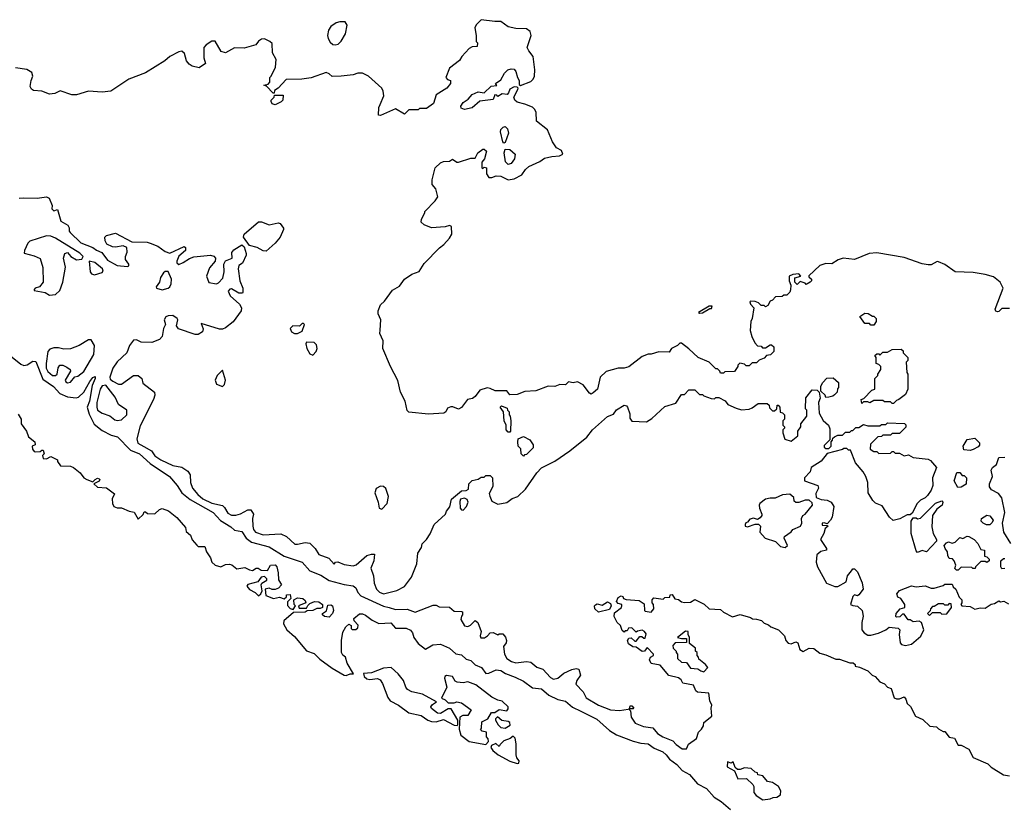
# Model space of a CAD drawing. Extents: x 2604950 to 2749250, y 940531 to 1028284.
# Tile 17 of 220: x 2631428 to 2637971, y 971773 to 976979. Entities that reach past the tile are written whole.
import ezdxf

# ---------------------------------------------------------------- set-up
doc = ezdxf.new("R2010")
doc.units = 0

msp = doc.modelspace()

# ---------------------------------------------------------------- linework, layer by layer
at = {"layer": '0CON05XD'}
for points in [[(2636680, 975235), (2636655, 975220), (2636648.3, 975228.3), (2636615, 975240), (2636595, 975220), (2636580, 975235), (2636580, 975265), (2636620, 975275), (2636605, 975290), (2636565, 975286.7), (2636542.5, 975275), (2636542.5, 975245), (2636552.5, 975215), (2636550, 975185), (2636545, 975170), (2636525, 975150), (2636505, 975150), (2636495, 975140), (2636451.7, 975138.3), (2636430, 975115), (2636415, 975110), (2636400, 975080), (2636385, 975072.5), (2636375, 975080), (2636355, 975080), (2636338.3, 975098.3), (2636316.4, 975106.4), (2636285, 975110), (2636280, 975105), (2636285, 975090), (2636307.5, 975065), (2636296.4, 974993.6), (2636287.5, 974975), (2636282.5, 974915), (2636292.5, 974875), (2636313, 974833), (2636331.7, 974811.7), (2636355, 974810), (2636365, 974800), (2636385, 974800), (2636415, 974820), (2636425, 974820), (2636440, 974805), (2636440, 974775), (2636418.3, 974751.7), (2636391.7, 974748.3), (2636375, 974730), (2636341.7, 974718.3), (2636325, 974700), (2636295, 974700), (2636275, 974680), (2636255, 974680), (2636245, 974690), (2636213, 974697), (2636200, 974685), (2636200, 974675), (2636178.3, 974641.7), (2636115, 974640), (2636105, 974630), (2636085, 974630), (2636080, 974645), (2636065, 974660), (2636055, 974660), (2636010, 974705), (2635937.5, 974735), (2635875, 974793.3), (2635825, 974830), (2635815, 974830), (2635800, 974815), (2635760, 974795), (2635745, 974770), (2635675, 974772.5), (2635625, 974757.5), (2635605, 974757.5), (2635565, 974742.5), (2635475, 974672.5), (2635445, 974663.3), (2635405, 974663.8), (2635325, 974641.2), (2635286.2, 974605), (2635267.5, 974525), (2635239.3, 974500.7), (2635225, 974492.5), (2635215, 974497.5), (2635173.6, 974553.6), (2635135, 974572.5), (2635105, 974566.2), (2635075, 974573.3), (2635055, 974552.5), (2635016.4, 974556.4), (2634985, 974542.5), (2634940, 974545), (2634857, 974513), (2634785, 974510), (2634735, 974488.8), (2634685, 974487.5), (2634665, 974512.5), (2634587, 974513), (2634555, 974530), (2634535, 974532.5), (2634485, 974518.8), (2634453.8, 974475), (2634436.9, 974463.1), (2634403.3, 974455), (2634365, 974403.3), (2634345, 974391.2), (2634307.1, 974407.1), (2634292.7, 974407.3), (2634271.7, 974398.3), (2634258.8, 974375), (2634245.5, 974364.5), (2634145, 974357.8), (2634015, 974371.9), (2634002.1, 974382.1), (2633990, 974445), (2633957.5, 974505), (2633941.7, 974581.7), (2633891.2, 974675), (2633841.4, 974795), (2633842.5, 974845), (2633821.2, 974895), (2633824.1, 974915.9), (2633828.6, 974985), (2633810.8, 975025), (2633809.2, 975045), (2633825.7, 975084.3), (2633851.7, 975108.3), (2633905, 975182.5), (2633951.2, 975208.8), (2633986.2, 975255), (2634035, 975289.4), (2634083.2, 975306.8), (2634115, 975360), (2634216.7, 975463.3), (2634246.2, 975485), (2634285, 975528.8), (2634300, 975555), (2634296.7, 975605), (2634285, 975612.5), (2634255, 975602.5), (2634165, 975596.7), (2634115, 975616.7), (2634096.7, 975635), (2634097.5, 975655), (2634120, 975695), (2634120, 975705), (2634190, 975775), (2634207, 975803), (2634192.5, 975855), (2634170, 975885), (2634170, 975915), (2634190, 975995), (2634225, 976027.5), (2634245, 976037.5), (2634285, 976040), (2634305, 976052.5), (2634333, 976033), (2634345, 976032.5), (2634425, 976060), (2634455, 976060), (2634472.5, 976095), (2634505, 976120), (2634515, 976120), (2634530, 976105), (2634517.5, 976055), (2634498.3, 976031.7), (2634500, 975995), (2634505, 975990), (2634515, 976000), (2634530, 975995), (2634530, 975955), (2634545, 975930), (2634565, 975930), (2634595, 975942.5), (2634625, 975940), (2634675, 975916.2), (2634715, 975922.5), (2634765, 975948), (2634790, 975985), (2634812, 976005), (2634883.8, 976036.2), (2634915, 976058.6), (2634965, 976071.2), (2635015, 976073.8), (2635036.7, 976085), (2635029.3, 976109.3), (2634995, 976127.5), (2634967.7, 976167.7), (2634936.4, 976246.4), (2634863.1, 976305), (2634859.1, 976365), (2634848.6, 976385), (2634835, 976397.1), (2634785, 976418.6), (2634735, 976431.2), (2634717.5, 976445), (2634712.5, 976465), (2634737.5, 976515), (2634740, 976525), (2634735, 976530), (2634715, 976532.5), (2634685, 976517.5), (2634677, 976493), (2634667, 976483), (2634635, 976487.5), (2634605, 976470), (2634598.3, 976478.3), (2634585, 976480), (2634575, 976450), (2634485, 976437.5), (2634435, 976393.3), (2634385, 976382.5), (2634361.7, 976391.7), (2634360, 976405), (2634375, 976430), (2634409.3, 976450.7), (2634435, 976482.5), (2634475, 976500), (2634515, 976492.5), (2634561.7, 976538.3), (2634598.3, 976541.7), (2634590, 976555), (2634625, 976580), (2634648.8, 976625), (2634672.5, 976645), (2634695, 976652.5), (2634715, 976650), (2634726, 976636), (2634736.7, 976595), (2634746.7, 976575), (2634748.3, 976548.3), (2634755, 976542.5), (2634825, 976567.5), (2634840.6, 976585), (2634848.2, 976605), (2634852, 976645), (2634840, 976735), (2634811.7, 976771.7), (2634801.4, 976795), (2634826.5, 976875), (2634821.1, 976901.1), (2634795, 976918.9), (2634725, 976920.9), (2634675, 976932.2), (2634625, 976968), (2634585, 976966.9), (2634495, 976979.2), (2634462.5, 976945), (2634452.5, 976925), (2634462.5, 976875), (2634462.5, 976835), (2634470, 976825), (2634468.3, 976801.7), (2634435, 976798.8), (2634415, 976788), (2634365.9, 976734.1), (2634351.7, 976708.3), (2634285, 976656.7), (2634260, 976595), (2634271.7, 976581.7), (2634290, 976575), (2634290, 976555), (2634266.4, 976523.6), (2634195, 976480), (2634178.3, 976421.7), (2634131.7, 976388.3), (2634085, 976390), (2634075, 976380), (2634015, 976380), (2633985, 976352.5), (2633925, 976386.7), (2633825, 976342.5), (2633812.5, 976345), (2633813.8, 976395), (2633824.3, 976415.7), (2633847.3, 976472.7), (2633844.3, 976504.3), (2633835, 976523.3), (2633745, 976603.3), (2633705, 976623.8), (2633675, 976623.8), (2633645, 976613.3), (2633565, 976604), (2633505, 976602.5), (2633485, 976620), (2633465, 976627.5), (2633365, 976593.3), (2633303.6, 976583.6), (2633198.3, 976581.7), (2633146.7, 976523.3), (2633121.7, 976508.3), (2633118.3, 976491.7), (2633111.7, 976491.7), (2633068.3, 976538.3), (2633050, 976545), (2633078.3, 976551.7), (2633090, 976565), (2633090, 976595), (2633100, 976605), (2633127, 976663), (2633132.5, 976715), (2633108.3, 976758.3), (2633105, 976820), (2633090, 976835), (2633055, 976852.5), (2633035, 976850), (2633015, 976837.5), (2632997, 976813), (2632920.7, 976789.3), (2632855, 976791.2), (2632795, 976760), (2632767, 976767), (2632726.7, 976836.7), (2632704.1, 976835.9), (2632667, 976813), (2632652.5, 976795), (2632652.5, 976725), (2632661.7, 976688.3), (2632621.7, 976658.3), (2632575, 976670), (2632555, 976683.3), (2632536.1, 976706.1), (2632523.6, 976753.6), (2632505, 976770), (2632485, 976766.7), (2632425, 976733.8), (2632393.3, 976705), (2632265, 976626.7), (2632152.5, 976585), (2632032.5, 976505), (2631975, 976498), (2631885, 976503.3), (2631805, 976480), (2631775, 976480), (2631695.9, 976505.9), (2631661.7, 976488.3), (2631626.1, 976483.9), (2631575, 976504), (2631519.3, 976509.3), (2631507, 976517), (2631497.5, 976535), (2631503.9, 976576.1), (2631516.2, 976605), (2631508.8, 976628.8), (2631475, 976647.5), (2631400.3, 976660.3)], [(2633525, 976812.5), (2633545, 976817.5), (2633565, 976837.5), (2633592, 976885), (2633603.6, 976943.6), (2633590, 976965), (2633555, 976966), (2633531.7, 976958.3), (2633496.7, 976935), (2633480.5, 976909.5), (2633473.8, 976875), (2633477.5, 976855), (2633490.7, 976830.7), (2633510, 976815), (2633525, 976812.5)], [(2633125, 976412.5), (2633105, 976420), (2633100, 976435), (2633100, 976445), (2633120, 976465), (2633121.7, 976478.3), (2633178.3, 976478.3), (2633177.5, 976445), (2633165, 976432.5), (2633125, 976412.5)], [(2634645, 976160), (2634638.3, 976168.3), (2634622.5, 976235), (2634625, 976250), (2634640, 976265), (2634655, 976270), (2634670, 976255), (2634676.7, 976225), (2634655, 976162.5), (2634645, 976160)], [(2634675, 976017.5), (2634656.7, 976035), (2634647.5, 976095), (2634655, 976120), (2634685, 976117.5), (2634720, 976085), (2634716.2, 976055), (2634695, 976023.3), (2634675, 976017.5)], [(2631425, 975793.3), (2631456.4, 975796.4), (2631545, 975793.3), (2631605, 975802.5), (2631623, 975793), (2631643.3, 975745), (2631642.5, 975722.5), (2631655, 975710), (2631678.3, 975718.3), (2631701.7, 975641.7), (2631747.5, 975615), (2631756.4, 975596.4), (2631756.2, 975575), (2631763.8, 975565), (2631835, 975496.7), (2631915, 975466.2), (2631937.3, 975447.3), (2631973.2, 975433.2), (2632012.2, 975382.2), (2632075, 975346.9), (2632145, 975340), (2632152.5, 975345), (2632153.3, 975355), (2632130, 975385), (2632130, 975405), (2632141.2, 975435), (2632140, 975465), (2632115, 975476.7), (2632065, 975468.8), (2632045, 975471.2), (2632007, 975487), (2631995, 975510), (2631993.3, 975535), (2632003.9, 975546.1), (2632065, 975560), (2632173.6, 975503.6), (2632275, 975501.4), (2632295.5, 975495.5), (2632345.6, 975475.6), (2632395, 975438.8), (2632425, 975427.5), (2632521.7, 975471.7), (2632530, 975465), (2632530, 975445), (2632485, 975407.5), (2632472.5, 975375), (2632473, 975363), (2632485, 975352.5), (2632515, 975366.7), (2632556.4, 975393.6), (2632585, 975403.3), (2632695, 975413.8), (2632718.3, 975408.3), (2632730, 975395), (2632727.5, 975375), (2632689.8, 975330.2), (2632670, 975275), (2632683.8, 975233.8), (2632735, 975223.8), (2632750, 975230), (2632777, 975263), (2632785.8, 975305), (2632784.1, 975355.9), (2632795, 975377.5), (2632840, 975395), (2632838.3, 975431.7), (2632850.7, 975449.3), (2632905, 975483.3), (2632920.7, 975470.7), (2632933, 975427), (2632933.3, 975415), (2632908.3, 975361.7), (2632883.6, 975346.4), (2632878.8, 975325), (2632890, 975245), (2632910, 975195), (2632911.7, 975168.3), (2632907.5, 975162.5), (2632885, 975163.3), (2632835, 975191.2), (2632825, 975190), (2632814, 975175), (2632826, 975145), (2632888.3, 975088.3), (2632902.5, 975065), (2632898.8, 975045), (2632847.6, 974972.4), (2632795, 974931.4), (2632775, 974922.5), (2632755, 974922.9), (2632635, 974960), (2632646.2, 974925), (2632643.8, 974905), (2632615, 974888.6), (2632595, 974887.8), (2632482.5, 974925), (2632470, 974945), (2632479.2, 974985), (2632474, 974995), (2632445, 975013.1), (2632415, 975012.5), (2632400, 975005), (2632387.5, 974985), (2632396.7, 974955), (2632383, 974927), (2632373.8, 974875), (2632356.2, 974855), (2632305, 974834.5), (2632235, 974836.9), (2632205, 974852), (2632185, 974850), (2632158.6, 974815), (2632139.2, 974765), (2632075, 974705.5), (2632046.2, 974665), (2632026, 974605), (2632030, 974590), (2632047.1, 974577.1), (2632085, 974558.6), (2632105, 974558.6), (2632185, 974616), (2632215, 974616), (2632238.8, 974595), (2632246.7, 974565), (2632323.8, 974505), (2632325.8, 974485), (2632317.1, 974455), (2632228.1, 974281.9), (2632205.4, 974195), (2632212.7, 974165), (2632253.3, 974143.3), (2632304.8, 974114.8), (2632325, 974081.3), (2632365, 974054.7), (2632445, 974017.1), (2632505, 974006.9), (2632545, 973980.8), (2632560, 973955), (2632563.3, 973905), (2632577.3, 973867.3), (2632610.9, 973825), (2632645, 973795.9), (2632705, 973767.8), (2632775, 973750.9), (2632789.4, 973739.4), (2632811.8, 973701.8), (2632835, 973686.5), (2632865, 973686.5), (2632895, 973695.6), (2632945, 973722.9), (2632965, 973723.3), (2632982.5, 973695), (2632976, 973665), (2632977.1, 973615), (2632982.6, 973592.6), (2632995.7, 973575), (2633045, 973556.7), (2633162.6, 973562.6), (2633200, 973545), (2633255.7, 973495.7), (2633275, 973494.3), (2633325, 973506.9), (2633355, 973501.1), (2633391.4, 973465), (2633415, 973426.7), (2633482.8, 973402.8), (2633518.3, 973361.7), (2633527.5, 973375), (2633542.5, 973377.5), (2633585, 973359.2), (2633645, 973350), (2633665, 973358.5), (2633735, 973420), (2633765, 973428.6), (2633785, 973427.5), (2633781.5, 973385), (2633762.2, 973335), (2633779.4, 973285), (2633784.2, 973235), (2633798.6, 973195), (2633819.2, 973175), (2633845, 973164.5), (2633935, 973187.1), (2633985, 973214), (2634032.5, 973275), (2634066.7, 973365), (2634073.1, 973435), (2634097.7, 973472.3), (2634103, 973497), (2634130.8, 973525), (2634156.1, 973563.9), (2634182.5, 973625), (2634256.7, 973695), (2634263.3, 973715), (2634287.1, 973742.9), (2634297, 973793), (2634365, 973850), (2634395, 973852.5), (2634410, 973860), (2634412.5, 973895), (2634435, 973917.5), (2634475, 973927.5), (2634495, 973940), (2634515, 973940), (2634525, 973950), (2634555, 973950), (2634570, 973935), (2634571.7, 973878.3), (2634548.3, 973831.7), (2634553, 973813), (2634565, 973780), (2634605, 973760), (2634665, 973772), (2634701.7, 973798.3), (2634738, 973812), (2634789.1, 973860.9), (2634865, 973968.8), (2634895, 974001.2), (2634983.2, 974046.8), (2635083.8, 974115), (2635196.7, 974205), (2635235, 974253.8), (2635335, 974342.5), (2635375, 974357.5), (2635395, 974387.5), (2635445, 974417.5), (2635460, 974415), (2635467.5, 974405), (2635481.7, 974361.7), (2635483, 974333), (2635495, 974312.5), (2635593, 974307), (2635629.3, 974330.7), (2635715, 974410), (2635788.3, 974431.7), (2635825, 974490), (2635845, 974490), (2635875, 974520), (2635915, 974520), (2635945, 974490), (2635965, 974490), (2635975, 974480), (2636023, 974463), (2636045, 974460), (2636055, 974470), (2636075, 974470), (2636116.4, 974446.4), (2636135, 974422.5), (2636188.3, 974398.3)], [(2633065, 975442.5), (2633045, 975443.3), (2633005, 975466.7), (2632955, 975480), (2632916.2, 975535), (2632918.8, 975555), (2633015, 975636.2), (2633035, 975635.8), (2633085, 975616), (2633145, 975628.8), (2633160, 975625), (2633180, 975595), (2633180, 975585), (2633158.8, 975535), (2633126.7, 975495), (2633065, 975442.5)], [(2631625, 975148.8), (2631665, 975154.3), (2631695, 975181.2), (2631714.3, 975235), (2631731.4, 975335), (2631720, 975395), (2631727.5, 975425), (2631745, 975433.3), (2631767.5, 975405), (2631805, 975384), (2631840.7, 975389.3), (2631848.8, 975405), (2631827.3, 975427.3), (2631665, 975528.6), (2631635, 975541.9), (2631605, 975544.2), (2631495, 975508.8), (2631482.5, 975495), (2631460, 975445), (2631458.3, 975428.3), (2631525, 975410.8), (2631563.3, 975393.3), (2631582.5, 975332.5), (2631583.3, 975235), (2631560, 975205), (2631530, 975195), (2631523, 975187), (2631525, 975180), (2631597, 975167), (2631625, 975148.8)], [(2638005, 975060), (2637955, 975060), (2637935, 975040), (2637925, 975037.5), (2637915, 975042.5), (2637910, 975055), (2637963.8, 975195), (2637943.8, 975235), (2637900.3, 975270.3), (2637845, 975287.5), (2637765, 975300), (2637643.6, 975303.6), (2637575, 975352.5), (2637535, 975370.8), (2637525, 975372), (2637485, 975351.2), (2637465, 975350), (2637425, 975356.7), (2637305, 975399.2), (2637125, 975430), (2637073, 975427), (2636975, 975386.2), (2636900, 975395), (2636866.4, 975383.6), (2636825, 975357.5), (2636785, 975358.8), (2636745, 975346.7), (2636671.7, 975278.3), (2636671.7, 975271.7), (2636690, 975255), (2636690, 975245), (2636680, 975235)], [(2631925, 975284), (2631975, 975298.8), (2631982, 975308), (2631979.2, 975325), (2631926.5, 975366.5), (2631890, 975375), (2631896, 975305), (2631905, 975290), (2631925, 975284)], [(2632375, 975184.3), (2632415, 975196), (2632425.8, 975205), (2632434.2, 975225), (2632436, 975255), (2632415, 975306.7), (2632395, 975306.7), (2632382.7, 975297.3), (2632364.4, 975265.6), (2632356, 975235), (2632334.2, 975205), (2632336.7, 975195), (2632375, 975184.3)], [(2635945, 975030), (2635965, 975032.5), (2636015, 975060), (2636025, 975060), (2636030, 975075), (2636010, 975075), (2635940, 975035), (2635945, 975030)], [(2637105, 974950), (2637085, 974950), (2637075, 974960), (2637045, 974960), (2637011.7, 975008.3), (2637045, 975030), (2637067, 975027), (2637095, 975010), (2637105, 975010), (2637120, 974995), (2637120, 974975), (2637105, 974950)], [(2633275, 974893.8), (2633305, 974910), (2633320, 974955), (2633315, 974960), (2633305, 974960), (2633287.5, 974942.5), (2633244.2, 974945.8), (2633225, 974927.5), (2633233.3, 974905), (2633255, 974894), (2633275, 974893.8)], [(2631745, 974566.7), (2631765, 974571.2), (2631793.9, 974606.1), (2631815, 974612), (2631855, 974641.4), (2631920.6, 974755), (2631925.7, 974815), (2631903.3, 974853.3), (2631885, 974853.3), (2631824, 974815), (2631765, 974792.5), (2631720.7, 974790.7), (2631685, 974800), (2631655, 974799.5), (2631628.9, 974791.1), (2631615.7, 974775), (2631604, 974695), (2631604.7, 974665), (2631615, 974641.9), (2631645, 974615.6), (2631665.5, 974614.5), (2631676.2, 974625), (2631682.7, 974667.3), (2631695, 974683.3), (2631715, 974684), (2631741.7, 974671.7), (2631763.3, 974655), (2631766.1, 974643.9), (2631730, 974585), (2631735, 974572.5), (2631745, 974566.7)], [(2633375, 974751.2), (2633399.2, 974775), (2633404.2, 974795), (2633399.5, 974819.5), (2633385, 974833.8), (2633335, 974837.5), (2633328.8, 974825), (2633336, 974795), (2633355, 974760), (2633375, 974751.2)], [(2637235, 974430), (2637225, 974430), (2637215, 974440), (2637175, 974440), (2637165, 974450), (2637105, 974450), (2637077, 974433), (2637065, 974440), (2637035, 974440), (2637025, 974430), (2637020, 974455), (2637038.3, 974461.7), (2637091.7, 974518.3), (2637110, 974525), (2637110, 974595), (2637130, 974615), (2637130, 974625), (2637150, 974655), (2637150, 974675), (2637138.3, 974688.3), (2637120, 974695), (2637120, 974735), (2637111.7, 974748.3), (2637125, 974760), (2637138.3, 974758.3), (2637145, 974750), (2637165, 974770), (2637195, 974770), (2637225, 974787.5), (2637285, 974790), (2637298.3, 974778.3), (2637300, 974765), (2637330, 974735), (2637330, 974715), (2637320, 974705), (2637322.5, 974635), (2637330, 974625), (2637330, 974525), (2637315, 974490), (2637270, 974455), (2637255, 974450), (2637235, 974430)], [(2631366.8, 974746.7), (2631435, 974691.2), (2631455, 974682.9), (2631477, 974687), (2631515, 974711.2), (2631535, 974707.5), (2631580.6, 974590.6), (2631651.7, 974541.7), (2631695, 974495.5), (2631745.5, 974474.5), (2631803.5, 974466.5), (2631819.1, 974470.9), (2631855, 974505.6), (2631895, 974576), (2631915, 974601.2), (2631929.3, 974609.3), (2631930, 974595), (2631910.6, 974549.4), (2631890.8, 974445), (2631877.1, 974405), (2631889.1, 974359.1), (2631922.4, 974292.4), (2631975, 974250.3), (2632035, 974220), (2632077.3, 974207.3), (2632165, 974120), (2632224.7, 974094.7), (2632295, 974030), (2632424.3, 973945), (2632474.8, 973884.8), (2632506.5, 973835), (2632561.1, 973791.1), (2632713.5, 973705), (2632762.3, 973652.3), (2632830.3, 973610.3), (2632855, 973588.1), (2632905, 973579.4), (2632933.3, 973535), (2632967.7, 973507.7), (2633085, 973477.5), (2633185, 973415.4), (2633305, 973374.6), (2633355, 973317.8), (2633429.5, 973289.5), (2633483.5, 973253.5), (2633585, 973226.4), (2633645, 973217.5), (2633660.8, 973205), (2633674, 973174), (2633695, 973151.5), (2633845, 973083.2), (2633883.6, 973073.6), (2633925, 973061.1), (2634002.5, 973062.5), (2634056, 973044), (2634175, 973090), (2634195, 973090), (2634215, 973077.5), (2634285, 973076.2), (2634315, 973050), (2634365, 973047.5), (2634370, 973045), (2634370, 973025), (2634363, 973017), (2634360, 972995), (2634385, 972952.5), (2634405, 972947.5), (2634423.3, 972956.7), (2634455, 972987.5), (2634473.6, 972973.6), (2634494, 972915), (2634487.5, 972885), (2634491.7, 972871.7), (2634517.7, 972872.3), (2634537.5, 972885), (2634555, 972906.7), (2634575, 972907.5), (2634605, 972892.5), (2634615, 972900), (2634638.3, 972898.3), (2634657, 972877), (2634662.5, 972855), (2634661.7, 972838.3), (2634643.3, 972815), (2634650, 972765), (2634665, 972736.2), (2634696.2, 972715), (2634725, 972706.5), (2634795, 972715.5), (2634825, 972710.6), (2634865, 972677.5), (2634905, 972664.3), (2634955, 972608.6), (2634975, 972598.6), (2635005, 972604.3), (2635045, 972638.6), (2635098.3, 972661.7), (2635125, 972668), (2635143.8, 972663.8), (2635154, 972625), (2635130.3, 972589.7), (2635123.8, 972565), (2635173.3, 972513.3), (2635192, 972475)], [(2632775, 974543.3), (2632788.8, 974555), (2632796, 974585), (2632775, 974650), (2632740, 974615), (2632726.2, 974585), (2632735, 974557.5), (2632775, 974543.3)], [(2636785, 974470), (2636780, 974485), (2636751.7, 974511.7), (2636752.5, 974545), (2636765, 974570), (2636791.7, 974598.3), (2636835, 974600), (2636868.3, 974568.3), (2636870, 974535), (2636863, 974527), (2636860, 974505), (2636843, 974487), (2636831.7, 974478.3), (2636805, 974472.5), (2636785, 974470)], [(2632075, 974316.2), (2632105, 974320), (2632140, 974355), (2632140, 974385), (2632085, 974422.5), (2632062.1, 974472.1), (2632000.8, 974550.8), (2631975, 974547.8), (2631961.8, 974525), (2631941.6, 974435), (2631940, 974405), (2631946.1, 974386.1), (2631975, 974365.6), (2632027.1, 974347.1), (2632060.5, 974320.5), (2632075, 974316.2)], [(2636188.3, 974398.3), (2636225, 974387.5), (2636275, 974392.5), (2636295, 974400), (2636335, 974430), (2636395, 974430), (2636408.3, 974418.3), (2636411.7, 974401.7), (2636431.7, 974381.7), (2636445, 974380), (2636460, 974395), (2636461.7, 974418.3), (2636468.3, 974418.3), (2636480, 974405), (2636481.7, 974371.7), (2636498.3, 974368.3), (2636510, 974355), (2636510, 974325), (2636500, 974315), (2636500, 974285), (2636510, 974275), (2636510, 974265), (2636500, 974255), (2636500, 974235), (2636513, 974193), (2636555, 974180), (2636600, 974215), (2636600, 974245), (2636620, 974275), (2636620, 974295), (2636660, 974345), (2636660, 974385), (2636650, 974395), (2636653, 974467), (2636695, 974520), (2636727, 974517), (2636740, 974505), (2636747.5, 974465), (2636737.5, 974435), (2636740, 974365), (2636767, 974317), (2636802.5, 974285), (2636810.7, 974260.7), (2636811.7, 974188.3), (2636775, 974150), (2636775, 974140), (2636785, 974130), (2636805, 974130), (2636820, 974145), (2636820, 974175), (2636830, 974185), (2636831.7, 974198.3), (2636843, 974207), (2636865, 974220), (2636895, 974220), (2636915, 974240), (2636945, 974240), (2636955, 974250), (2636965, 974250), (2636985, 974270), (2637005, 974270), (2637035, 974290), (2637065, 974280), (2637145, 974280), (2637155, 974290), (2637185, 974290), (2637195, 974300), (2637307, 974297), (2637317, 974287), (2637317, 974273), (2637275, 974230), (2637225, 974230), (2637215, 974220), (2637165, 974220), (2637155, 974210), (2637131.7, 974208.3), (2637081.7, 974158.3), (2637080, 974125), (2637105, 974110), (2637125, 974110), (2637138.3, 974098.3), (2637215, 974100), (2637225, 974110), (2637235, 974110), (2637245, 974100), (2637275, 974100), (2637305, 974082.5), (2637335, 974087.5), (2637365, 974070), (2637465, 974060), (2637481.7, 974051.7), (2637520, 974005), (2637494, 973935), (2637496.2, 973885), (2637485.7, 973854.3), (2637461.7, 973818.3), (2637445, 973802.5), (2637415, 973787.5), (2637392.5, 973765), (2637358.3, 973701.7), (2637345, 973690), (2637325, 973690), (2637277, 973663), (2637233, 973653), (2637207.5, 973675), (2637159.3, 973749.3), (2637115, 973767.5), (2637097.5, 973785), (2637067.5, 973835), (2637063.3, 973905), (2637050, 973945), (2637033.3, 973975), (2636983.3, 974035), (2636948.3, 974118.3), (2636935, 974120), (2636925, 974130), (2636905, 974130), (2636897, 974123), (2636795, 974097.5), (2636755, 974046.7), (2636686.7, 974005), (2636680, 973975), (2636643.8, 973935), (2636643.3, 973915), (2636732.5, 973885), (2636737, 973867), (2636718.3, 973831.7), (2636720, 973805), (2636755, 973792.5), (2636795, 973787.5), (2636820, 973775), (2636837.5, 973745), (2636826.4, 973673.6), (2636816.1, 973653.9), (2636795, 973630), (2636775, 973637.5), (2636760, 973635), (2636761.7, 973621.7), (2636795, 973620), (2636800, 973615), (2636781.7, 973598.3), (2636772.5, 973565), (2636750, 973525), (2636790, 973465), (2636790, 973455), (2636753, 973447), (2636726.4, 973423.6), (2636721.2, 973375), (2636728.8, 973345), (2636790, 973235), (2636845, 973214), (2636865.9, 973214.1), (2636920, 973245), (2636930, 973285), (2636955, 973317.5), (2636965, 973330), (2636975, 973330), (2636995, 973310), (2637027, 973237), (2637032.5, 973195), (2637005, 973157.5), (2636995, 973152.5), (2636975, 973157.5), (2636965, 973147.5), (2636950, 973095), (2636965, 973086.7), (2636995, 973083.3), (2637026.2, 973055), (2637034.2, 973015.8), (2637024, 972975), (2637024.2, 972925), (2637040, 972905), (2637065, 972891.1), (2637085, 972889.4), (2637135, 972903.8), (2637185, 972926.2), (2637207, 972943), (2637265, 972937.5), (2637277.5, 972925), (2637272.5, 972895), (2637278.3, 972838.3), (2637288.3, 972828.3), (2637315, 972821.2), (2637355, 972830), (2637415.9, 972884.1), (2637436.2, 972925), (2637420, 972975), (2637405, 972982.5), (2637365, 972980), (2637345, 972992.5), (2637333, 972993), (2637305, 973030), (2637295, 973030), (2637277, 973013), (2637255, 973010), (2637250, 973015), (2637253.3, 973035), (2637265, 973050), (2637280, 973065), (2637310, 973075), (2637310, 973095), (2637282.5, 973135), (2637263.6, 973143.6), (2637256.7, 973165), (2637275, 973186.2), (2637355, 973218.8), (2637385, 973212.5), (2637445, 973217.5), (2637485, 973202.5), (2637505, 973202.5), (2637565, 973220), (2637575, 973230), (2637625, 973230), (2637631.7, 973211.7), (2637650, 973195), (2637671.7, 973141.7), (2637690, 973125), (2637690, 973105), (2637682.5, 973095), (2637690, 973085), (2637745, 973080), (2637775, 973062.5), (2637811.7, 973071.7), (2637845, 973070), (2637883, 973097), (2637905, 973100), (2637935, 973117.5), (2637945, 973112.5), (2637967, 973117), (2637998.3, 973098.3)], [(2634685, 974240), (2634675, 974240), (2634660, 974255), (2634660, 974285), (2634647.5, 974315), (2634642.5, 974375), (2634621.2, 974405), (2634630, 974415), (2634668.3, 974398.3), (2634670, 974385), (2634680, 974375), (2634680, 974355), (2634687.5, 974345), (2634692.5, 974315), (2634690, 974245), (2634685, 974240)], [(2631418.3, 974358.3), (2631436.7, 974325), (2631437.5, 974295), (2631472.5, 974245), (2631487, 974207), (2631527.5, 974175), (2631530, 974155), (2631510, 974145), (2631512.5, 974125), (2631525, 974110), (2631535, 974107.5), (2631565, 974110), (2631575, 974120), (2631585, 974120), (2631590, 974095), (2631580, 974085), (2631583, 974063), (2631605, 974062.5), (2631635, 974077.5), (2631680, 974055), (2631680, 974045), (2631700, 974015), (2631765, 974013.8), (2631785, 974003.8), (2631829.5, 973969.5), (2631853.3, 973935), (2631875, 973923.8), (2631915, 973910), (2631930, 973925), (2631945, 973932.5), (2631955, 973930), (2631960, 973925), (2631956.4, 973913.6), (2631920, 973895), (2631945, 973872.5), (2632005, 973868.8), (2632058.3, 973828.3), (2632043.3, 973795), (2632043.8, 973765), (2632053.8, 973745), (2632075, 973736.7), (2632105, 973736.7), (2632155, 973713.8), (2632188.3, 973708.3), (2632215, 973660), (2632248.3, 973691.7), (2632255, 973710), (2632265, 973710), (2632278.3, 973698.3), (2632325, 973696.2), (2632357.5, 973725), (2632375, 973732.5), (2632416.1, 973716.1), (2632471.7, 973671.7), (2632530, 973605), (2632535, 973580), (2632563.3, 973555), (2632573, 973523), (2632605, 973487.5), (2632615, 973480), (2632659.3, 973479.3), (2632670, 973445), (2632696.2, 973405), (2632704.3, 973374.3), (2632727.5, 973355), (2632765, 973343.3), (2632795, 973360), (2632823, 973363), (2632838.3, 973358.3), (2632870.7, 973330.7), (2632925, 973340), (2632955, 973323.3), (2632975, 973320), (2633000, 973335), (2633013.6, 973336.4), (2633033, 973323), (2633075, 973320), (2633095, 973356.2), (2633125, 973357.5), (2633137.5, 973345), (2633146.7, 973305), (2633147, 973257), (2633167.5, 973225), (2633148.3, 973201.7), (2633126.7, 973193.3), (2633105, 973193.3), (2633085, 973202.5), (2633060, 973195), (2633063.6, 973153.6), (2633115, 973133.3), (2633155, 973142.5), (2633185, 973132.5), (2633200, 973145), (2633201.7, 973158.3), (2633225, 973160), (2633230, 973135), (2633208.3, 973111.7), (2633208.3, 973088.3), (2633225, 973067.5), (2633245, 973060), (2633260, 973085), (2633253, 973093), (2633250, 973125), (2633275, 973137.5), (2633310, 973135), (2633325, 973120), (2633330, 973105), (2633280, 973085), (2633285, 973070), (2633335, 973070), (2633341.7, 973088.3), (2633355, 973100), (2633386.4, 973113.6), (2633415, 973111.2), (2633440, 973095), (2633440, 973075), (2633425, 973066.7), (2633403.6, 973066.4), (2633376.4, 973053.6), (2633338.3, 973051.7), (2633325, 973043.3), (2633248.3, 973041.7), (2633182.5, 972985), (2633182, 972965), (2633203.8, 972925), (2633255, 972882.5), (2633335, 972786), (2633385, 972767.5), (2633421.7, 972731.7), (2633505, 972670), (2633583.3, 972625), (2633597.5, 972622.5), (2633625, 972632.5), (2633647, 972633), (2633603.8, 972705), (2633593.6, 972743.6), (2633575, 972757.5), (2633566, 972775), (2633566.2, 972855), (2633575, 972910), (2633595, 972946.7), (2633615, 972962.5), (2633630, 972955), (2633630, 972935), (2633638.3, 972928.3), (2633661.7, 972928.3), (2633675, 972940), (2633677, 972957), (2633650, 972985), (2633648.3, 973001.7), (2633687, 973033), (2633705, 973032.5), (2633725, 973022.5), (2633769.3, 972989.3), (2633815, 972967.5), (2633895, 972971.2), (2633925, 972936.7), (2633996.1, 972936.1), (2634025, 972923.3), (2634038.8, 972905), (2634046.2, 972875), (2634075.9, 972835.9), (2634125, 972797.5), (2634173.6, 972826.4), (2634225, 972831.2), (2634285, 972803.8), (2634326.4, 972766.4), (2634365, 972758.8), (2634395, 972730), (2634425, 972722.5), (2634455, 972692.5), (2634497.5, 972675), (2634525, 972636.7), (2634545, 972638.6), (2634595, 972660.6), (2634626.2, 972655), (2634655.4, 972635.4), (2634721.7, 972611.7), (2634775, 972584.3), (2634835, 972540), (2634895, 972534), (2634945, 972490.8), (2635005, 972462.5), (2635055, 972451.2), (2635101.1, 972411.1), (2635156.2, 972385)], [(2634775, 974080), (2634760, 974095), (2634758.3, 974128.3), (2634740, 974145), (2634737.5, 974175), (2634740, 974195), (2634775, 974210), (2634818.3, 974188.3), (2634840, 974155), (2634840, 974135), (2634795, 974090), (2634781.7, 974088.3), (2634775, 974080)], [(2637745, 974117.5), (2637701.7, 974121.7), (2637697.5, 974145), (2637725, 974190), (2637775, 974200), (2637807, 974167), (2637807, 974153), (2637798.3, 974141.7), (2637765, 974123.3), (2637745, 974117.5)], [(2638015, 973500), (2637967.5, 973575), (2637958.8, 973635), (2637975.7, 973705), (2637955, 973803.8), (2637931.9, 973831.9), (2637886.7, 973855), (2637873.3, 973875), (2637873.6, 973896.4), (2637893.3, 973945), (2637883.6, 973986.4), (2637892.5, 974005), (2637920, 974025), (2637935, 974070), (2637975, 974072.5)], [(2637661.7, 973871.7), (2637637.5, 973915), (2637655, 973970), (2637675, 973970), (2637691.7, 973951.7), (2637705, 973950), (2637720, 973935), (2637717, 973893), (2637685, 973872.5), (2637661.7, 973871.7)], [(2633835, 973727.5), (2633870, 973765), (2633878.3, 973811.7), (2633862, 973865), (2633845, 973877.5), (2633825, 973881.2), (2633796.7, 973865), (2633788.8, 973835), (2633811.2, 973775), (2633817.5, 973735), (2633835, 973727.5)], [(2634375, 973720.8), (2634398, 973745), (2634408.8, 973775), (2634401.7, 973791.7), (2634385, 973801.2), (2634356.7, 973793.3), (2634352, 973778), (2634356, 973735), (2634365, 973722), (2634375, 973720.8)], [(2636515, 973472.5), (2636530, 973485), (2636507.5, 973535), (2636510, 973545), (2636555, 973577.5), (2636565, 973592.5), (2636617.5, 973615), (2636626.4, 973633.6), (2636623.3, 973665), (2636632.5, 973685), (2636647.5, 973695), (2636696.7, 973755), (2636695, 973770), (2636675, 973787.5), (2636647, 973787), (2636605, 973772.5), (2636585, 973772.5), (2636575, 973780), (2636572.5, 973805), (2636545, 973826.7), (2636497, 973823), (2636449.3, 973800.7), (2636415, 973801.2), (2636385, 973793.3), (2636347.5, 973765), (2636342.5, 973755), (2636343.6, 973733.6), (2636360, 973695), (2636360, 973685), (2636349.3, 973670.7), (2636331.7, 973658.3), (2636305, 973666.7), (2636279.3, 973660.7), (2636265, 973640), (2636253.6, 973636.4), (2636250, 973625), (2636250, 973615), (2636265, 973610), (2636315, 973627.5), (2636337, 973627), (2636350, 973615), (2636347.5, 973575), (2636382.5, 973535), (2636451.7, 973511.7), (2636485, 973480), (2636515, 973472.5)], [(2637395, 973440), (2637385, 973450), (2637353.3, 973565), (2637353, 973647), (2637365, 973670), (2637385, 973670), (2637395, 973662.5), (2637415, 973667.5), (2637515, 973766.7), (2637555, 973782.5), (2637562.5, 973775), (2637557.5, 973755), (2637523.6, 973726.4), (2637493.3, 973685), (2637489.3, 973609.3), (2637497.5, 973565), (2637520, 973525), (2637520, 973515), (2637455, 973443.3), (2637425, 973452.5), (2637395, 973440)], [(2637853.6, 973623.6), (2637830, 973635), (2637818.3, 973648.3), (2637820, 973665), (2637855, 973687.5), (2637875, 973682.5), (2637896.7, 973655), (2637890.7, 973639.3), (2637875, 973623.8), (2637853.6, 973623.6)], [(2637665, 973322.5), (2637652.5, 973322.5), (2637642.5, 973332.5), (2637650, 973355), (2637637.5, 973385), (2637627, 973397), (2637605, 973400), (2637595, 973420), (2637593.3, 973445), (2637577.5, 973465), (2637572.5, 973485), (2637587, 973503), (2637600.7, 973509.3), (2637625, 973502.5), (2637645, 973507.5), (2637675, 973540), (2637695, 973532.5), (2637725, 973547.5), (2637735, 973546.7), (2637770, 973525), (2637795, 973500), (2637815, 973460), (2637840, 973455), (2637840, 973415), (2637855, 973410), (2637870, 973395), (2637870, 973385), (2637855, 973372.5), (2637845, 973380), (2637815, 973380), (2637780, 973345), (2637777, 973333), (2637763, 973333), (2637755, 973340), (2637685, 973342.5), (2637665, 973322.5)], [(2637975, 973332.5), (2637955, 973330), (2637947.5, 973345), (2637947.5, 973385), (2637965, 973400), (2637975, 973400)], [(2633015, 973152.5), (2633030, 973165), (2633040, 973185), (2633033.3, 973225), (2633037.5, 973235), (2633070, 973255), (2633070, 973265), (2633055, 973280), (2633033.6, 973276.4), (2633010, 973245), (2632945, 973227.5), (2632937.5, 973215), (2632955, 973193.3), (2632993.6, 973173.6), (2633015, 973152.5)], [(2635192, 972475), (2635273.8, 972425), (2635355, 972394.4), (2635415, 972390.8), (2635471.7, 972398.3), (2635480, 972400), (2635485, 972420), (2635495, 972420), (2635510, 972405), (2635505, 972400), (2635480, 972400), (2635480, 972395), (2635487.5, 972387.5), (2635492.5, 972345), (2635517.5, 972305), (2635574.3, 972284.3), (2635635, 972273.8), (2635666.4, 972236.4), (2635702.5, 972215), (2635769.2, 972189.2), (2635790, 972165), (2635830, 972135), (2635860, 972135), (2635873.6, 972166.4), (2635926.4, 972203.6), (2635940, 972245), (2635960, 972265), (2635971.7, 972288.3), (2635975, 972310), (2636027, 972353), (2636022.5, 972405), (2636027.5, 972425), (2636013.6, 972453.6), (2636007.5, 972505), (2635931.7, 972511.7), (2635921.2, 972521.2), (2635905, 972557.5), (2635835, 972572.5), (2635823, 972593), (2635805, 972607.5), (2635741.7, 972621.7), (2635685, 972690), (2635625, 972702.5), (2635613.3, 972726.7), (2635620, 972745), (2635640, 972755), (2635640, 972765), (2635598.3, 972808.3), (2635580, 972785), (2635565, 972782.5), (2635525, 972810), (2635503, 972813), (2635473.6, 972833.6), (2635467.5, 972855), (2635475, 972870), (2635491.7, 972871.7), (2635515, 972850), (2635525, 972850), (2635548.3, 972881.7), (2635561.7, 972881.7), (2635575, 972870), (2635585, 972870), (2635591.7, 972898.3), (2635580, 972915), (2635565, 972922.5), (2635533, 972917), (2635525, 972910), (2635495, 972940), (2635473, 972937), (2635465, 972920), (2635451.7, 972918.3), (2635445, 972910), (2635431.7, 972921.7), (2635420, 972955), (2635397.5, 972975), (2635377.5, 973015), (2635381.7, 973038.3), (2635426.4, 973073.6), (2635430, 973085), (2635430, 973095), (2635405, 973100), (2635393, 973113), (2635405, 973140), (2635425, 973152.5), (2635436.4, 973146.4), (2635440, 973135), (2635458.3, 973128.3), (2635545, 973120), (2635578.3, 973098.3), (2635580, 973055), (2635585, 973050), (2635625, 973042.5), (2635642.5, 973065), (2635640, 973095), (2635630, 973105), (2635630, 973125), (2635642.5, 973137.5), (2635705, 973130), (2635715, 973140), (2635748.3, 973141.7), (2635751.7, 973158.3), (2635765, 973160), (2635781.7, 973131.7), (2635807, 973127), (2635825, 973112.5), (2635845, 973107.5), (2635885, 973110), (2635915, 973126.7), (2635977, 973097), (2636010, 973065), (2636085, 973060), (2636105, 973042.5), (2636165, 973012.5), (2636215, 973027.5), (2636285, 973007.5), (2636298.3, 972998.3), (2636325, 972997.5), (2636357, 972987), (2636375, 972970), (2636405, 972960), (2636420, 972945), (2636470, 972925), (2636510, 972885), (2636520, 972855), (2636535, 972837.5), (2636555, 972832.5), (2636585, 972846.7), (2636600, 972840), (2636612.5, 972795), (2636635, 972782.5), (2636675, 972803.3), (2636705, 972801.2), (2636745, 972770), (2636785, 972760), (2636850.7, 972730.7), (2636875, 972730), (2636945, 972707.5), (2636967, 972707), (2636980, 972695), (2636980, 972685), (2637008.3, 972678.3), (2637065, 972652.5), (2637093.6, 972623.6), (2637112.5, 972615), (2637145, 972580), (2637175, 972567.5), (2637193.9, 972543.9), (2637220, 972535), (2637240, 972475), (2637255, 972467.5), (2637275, 972467.5), (2637305, 972480), (2637317.5, 972465), (2637326.4, 972436.4), (2637347.3, 972417.3), (2637382.1, 972352.1), (2637430.5, 972330.5), (2637476.4, 972286.4), (2637521.7, 972281.7), (2637535, 972267.5), (2637565, 972250), (2637575, 972250), (2637605, 972212.5), (2637640, 972205), (2637665, 972160), (2637685, 972160), (2637735, 972132.5), (2637765, 972077.5), (2637862.5, 972035), (2637885, 972013.3), (2637965, 971963.3), (2638006.1, 971956.1)], [(2633485, 973010), (2633452.5, 973015), (2633440, 973025), (2633440, 973035), (2633467, 973053), (2633475, 973090), (2633495, 973092.5), (2633506.7, 973085), (2633512.5, 973055), (2633506.1, 973033.9), (2633485, 973010)], [(2635275, 973042.5), (2635250, 973065), (2635247.5, 973085), (2635255, 973092.5), (2635265, 973097.5), (2635299.3, 973090.7), (2635335, 973112.5), (2635355, 973100), (2635357.5, 973085), (2635348.3, 973061.7), (2635275, 973042.5)], [(2637475, 973020), (2637495, 973040), (2637545, 973040), (2637555, 973030), (2637588.3, 973031.7), (2637620, 973075), (2637618.3, 973098.3), (2637605, 973100), (2637595, 973090), (2637575, 973090), (2637567.5, 973097.5), (2637535, 973097.5), (2637505, 973080), (2637495, 973080), (2637480, 973065), (2637478.3, 973051.7), (2637460, 973035), (2637475, 973020)], [(2635975, 972647.5), (2636000, 972675), (2635986.4, 972696.4), (2635941.7, 972731.7), (2635940, 972745), (2635930, 972755), (2635930, 972775), (2635920, 972785), (2635920, 972805), (2635880, 972835), (2635880, 972875), (2635870, 972895), (2635870, 972915), (2635853, 972917), (2635800, 972875), (2635825, 972867.5), (2635858.3, 972868.3), (2635858.3, 972841.7), (2635785, 972840), (2635768.3, 972821.7), (2635770, 972805), (2635790, 972785), (2635790, 972775), (2635800, 972765), (2635800, 972735), (2635825, 972710), (2635858.3, 972708.3), (2635885, 972670), (2635935, 972667.5), (2635955, 972652.5), (2635975, 972647.5)], [(2634335, 972290), (2634340, 972295), (2634340, 972325), (2634295, 972400), (2634275, 972400), (2634225, 972370), (2634205, 972372.5), (2634164, 972404), (2634161.2, 972415), (2634170.5, 972429.5), (2634198.3, 972448.3), (2634105, 972499.2), (2634034.2, 972514.2), (2634005, 972530), (2633994, 972544), (2633978.8, 972588.8), (2633944.2, 972634.2), (2633896, 972676), (2633845, 972671.2), (2633765, 972640), (2633713.3, 972636.7), (2633717.5, 972615), (2633735, 972600), (2633755, 972596.2), (2633805, 972602.5), (2633823.4, 972593.4), (2633838.9, 972568.9), (2633875, 972476.7), (2633890, 972455), (2633945, 972425.8), (2634014.7, 972374.7), (2634096.5, 972356.5), (2634140, 972325), (2634165, 972316), (2634195, 972314), (2634245, 972330), (2634315, 972293.3), (2634335, 972290)], [(2634525, 972163.3), (2634542.5, 972185), (2634541.7, 972201.7), (2634530, 972215), (2634530, 972245), (2634501.7, 972251.7), (2634490, 972265), (2634497.5, 972272.5), (2634500, 972315), (2634540, 972335), (2634563, 972377), (2634585, 972377.5), (2634615, 972397.5), (2634665, 972387.5), (2634675, 972400), (2634673.3, 972415), (2634635, 972452.5), (2634605, 972458.8), (2634565, 972478.8), (2634459.5, 972559.5), (2634405, 972581.2), (2634375, 972573.3), (2634335, 972577.5), (2634322.5, 972585), (2634305, 972616.7), (2634265, 972623.3), (2634254.2, 972615.8), (2634251.2, 972605), (2634266.7, 972545), (2634231.7, 972471.7), (2634255, 972460), (2634275, 972440), (2634315, 972440), (2634333.3, 972446.7), (2634365, 972440), (2634427.5, 972395), (2634405, 972357.5), (2634373.9, 972356.1), (2634352.5, 972345), (2634347.5, 972265), (2634360, 972225), (2634415, 972184.3), (2634525, 972163.3)], [(2634655, 972272.5), (2634686.7, 972293.3), (2634685, 972310), (2634675, 972317.5), (2634633, 972323), (2634602.5, 972347.5), (2634590, 972335), (2634590, 972325), (2634607.5, 972295), (2634625, 972277.5), (2634655, 972272.5)], [(2635156.2, 972385), (2635262.4, 972332.4), (2635347.6, 972257.6), (2635395, 972227.1), (2635505, 972186.9), (2635555, 972172.9), (2635605, 972167.8), (2635645, 972140.5), (2635701.2, 972115), (2635725, 972095.8), (2635746, 972066), (2635795, 972031.4), (2635830.9, 971990.9), (2635879.2, 971965), (2635932.4, 971902.4), (2635991.3, 971871.3), (2636043.9, 971813.9), (2636089.4, 971785), (2636152.3, 971732.3)], [(2634735, 972037.5), (2634745, 972040), (2634747.5, 972055), (2634732.5, 972075), (2634727.5, 972095), (2634728.3, 972168.3), (2634720, 972205), (2634708.3, 972218.3), (2634687, 972203), (2634645, 972187.5), (2634620, 972165), (2634615, 972150), (2634591.7, 972171.7), (2634563, 972157), (2634560, 972145), (2634572.5, 972125), (2634607.5, 972095), (2634685, 972053.8), (2634735, 972037.5)], [(2636366.7, 971796.7), (2636415, 971802), (2636435, 971812), (2636460, 971815), (2636485, 971830), (2636487, 971857), (2636470, 971885), (2636431.7, 971911.7), (2636397.5, 971917.5), (2636366.4, 971956.4), (2636333, 971963), (2636330, 971975), (2636315, 971980), (2636290, 972005), (2636245, 972010), (2636215, 971997.5), (2636198.3, 971998.3), (2636181.7, 972011.7), (2636168.3, 972048.3), (2636155, 972040), (2636131.7, 972048.3), (2636130, 972015), (2636178.3, 971988.3), (2636200, 971935), (2636257, 971937), (2636299.3, 971899.3), (2636307.5, 971885), (2636307.5, 971845), (2636322.5, 971825), (2636366.7, 971796.7)]]:
    msp.add_lwpolyline(points, dxfattribs=at)

doc.saveas('drawing.dxf')
